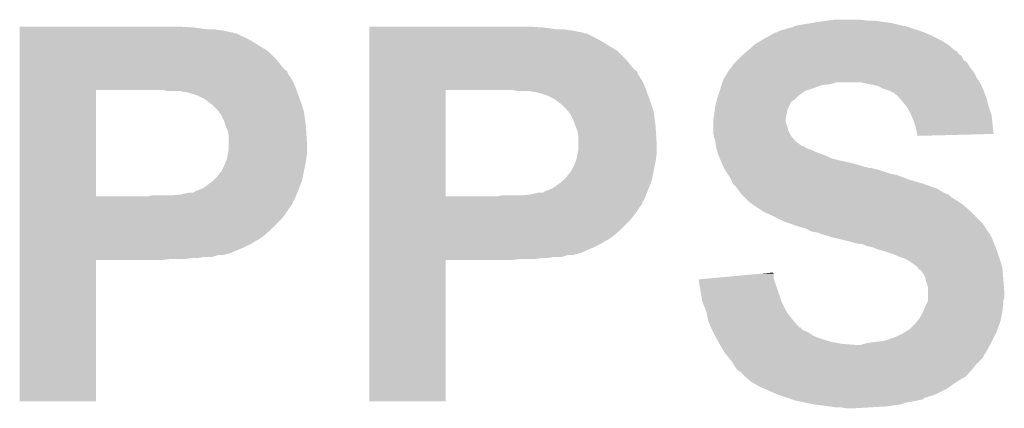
# Model space of a CAD drawing. Extents: x -1.4 to 24.2, y -3.9 to 53.4.
# Tile 54 of 56: x 18.5 to 21.1, y 48.9 to 49.9. Entities that reach past the tile are written whole.
import ezdxf

# ---------------------------------------------------------------- set-up
doc = ezdxf.new("R2010")
doc.units = 0
doc.layers.add('XSENSE_MTI-8_CLICK_V102_GTO', color=11, linetype='CONTINUOUS')

msp = doc.modelspace()

# ---------------------------------------------------------------- linework, layer by layer
at = {"layer": 'XSENSE_MTI-8_CLICK_V102_GTO'}
for points in [[(20.60194, 49.92624), (20.62099, 49.92878), (20.76196, 49.92624), (20.74418, 49.92878)], [(20.62099, 49.92878), (20.640042, 49.93132), (20.726402, 49.92878), (20.708618, 49.93132)], [(18.5217, 49.911), (18.521702, 49.91354), (18.9738, 49.911), (18.93316, 49.91354)], [(18.5217, 49.90592), (18.5217, 49.911), (19.011902, 49.90592), (18.9738, 49.911)], [(18.5217, 49.90338), (18.5217, 49.90592), (19.047458, 49.90338), (19.02968, 49.90592)], [(18.5217, 49.8983), (18.5217, 49.90338), (19.072862, 49.8983), (19.047458, 49.90338)], [(19.43102, 49.911), (19.431022, 49.91354), (19.88312, 49.911), (19.84248, 49.91354)], [(19.43102, 49.90592), (19.43102, 49.911), (19.921222, 49.90592), (19.88312, 49.911)], [(19.43102, 49.90338), (19.43102, 49.90592), (19.956778, 49.90338), (19.939, 49.90592)], [(19.43102, 49.8983), (19.43102, 49.90338), (19.982182, 49.8983), (19.956778, 49.90338)], [(20.490184, 49.898302), (20.500342, 49.903382), (20.873712, 49.898302), (20.858472, 49.903382)], [(20.500342, 49.903382), (20.510498, 49.90592), (20.858472, 49.903382), (20.850856, 49.90592)], [(20.510498, 49.90592), (20.51812, 49.908458), (20.850856, 49.90592), (20.843242, 49.908458)], [(20.51812, 49.908458), (20.528282, 49.911002), (20.843242, 49.908458), (20.83561, 49.911002)], [(20.528282, 49.911002), (20.534624, 49.913538), (20.83561, 49.911002), (20.828, 49.913538)], [(20.534624, 49.913538), (20.540982, 49.91608), (20.828, 49.913538), (20.816564, 49.91608)], [(20.540982, 49.91608), (20.5867, 49.9237), (20.816564, 49.91608), (20.782278, 49.9237)], [(20.5867, 49.9237), (20.60194, 49.92624), (20.782278, 49.9237), (20.76196, 49.92624)], [(18.5217, 49.898298), (18.5217, 49.8983), (19.075404, 49.898298), (19.072862, 49.8983)], [(18.5217, 49.89576), (18.5217, 49.898298), (19.080484, 49.89576), (19.075404, 49.898298)], [(18.5217, 49.895758), (18.5217, 49.89576), (19.085564, 49.895758), (19.080484, 49.89576)], [(18.5217, 49.87798), (18.5217, 49.895758), (19.121118, 49.87798), (19.085564, 49.895758)], [(18.5217, 49.86528), (18.5217, 49.87798), (19.14144, 49.86528), (19.121118, 49.87798)], [(19.43102, 49.898298), (19.43102, 49.8983), (19.984724, 49.898298), (19.982182, 49.8983)], [(19.43102, 49.89576), (19.43102, 49.898298), (19.989804, 49.89576), (19.984724, 49.898298)], [(19.43102, 49.895758), (19.43102, 49.89576), (19.994884, 49.895758), (19.989804, 49.89576)], [(19.43102, 49.87798), (19.43102, 49.895758), (20.030438, 49.87798), (19.994884, 49.895758)], [(19.43102, 49.86528), (19.43102, 49.87798), (20.05076, 49.86528), (20.030438, 49.87798)], [(20.434302, 49.867822), (20.451232, 49.87798), (20.933154, 49.867822), (20.916898, 49.87798)], [(20.451232, 49.87798), (20.4597, 49.88306), (20.916898, 49.87798), (20.90674, 49.88306)], [(20.4597, 49.88306), (20.469014, 49.88814), (20.90674, 49.88306), (20.89658, 49.88814)], [(20.469014, 49.88814), (20.487646, 49.8983), (20.89658, 49.88814), (20.873718, 49.8983)], [(20.487646, 49.8983), (20.490184, 49.898302), (20.873718, 49.8983), (20.873712, 49.898302)], [(18.5217, 49.850038), (18.5217, 49.86528), (19.166842, 49.850038), (19.14144, 49.86528)], [(18.5217, 49.827178), (18.5217, 49.850038), (19.189702, 49.827178), (19.166842, 49.850038)], [(19.43102, 49.850038), (19.43102, 49.86528), (20.076162, 49.850038), (20.05076, 49.86528)], [(19.43102, 49.827178), (19.43102, 49.850038), (20.099022, 49.827178), (20.076162, 49.850038)], [(20.411012, 49.847496), (20.413972, 49.850034), (20.960082, 49.847496), (20.957546, 49.850034)], [(20.413972, 49.850034), (20.41398, 49.85004), (20.957546, 49.850034), (20.955006, 49.85004)], [(20.41398, 49.85004), (20.431396, 49.86528), (20.955006, 49.85004), (20.937222, 49.86528)], [(20.431396, 49.86528), (20.434302, 49.867822), (20.937222, 49.86528), (20.933154, 49.867822)], [(18.521698, 49.801778), (18.5217, 49.827178), (19.210024, 49.801778), (19.189702, 49.827178)], [(19.431018, 49.801778), (19.43102, 49.827178), (20.119344, 49.801778), (20.099022, 49.827178)], [(20.3835, 49.8221), (20.38858, 49.82718), (20.982094, 49.8221), (20.975324, 49.82718)], [(20.38858, 49.82718), (20.3962, 49.8348), (20.975324, 49.82718), (20.971512, 49.8348)], [(20.3962, 49.8348), (20.399156, 49.837334), (20.971512, 49.8348), (20.970242, 49.837334)], [(20.399156, 49.837334), (20.40509, 49.84242), (20.970242, 49.837334), (20.962624, 49.84242)], [(20.40509, 49.84242), (20.411012, 49.847496), (20.962624, 49.84242), (20.960082, 49.847496)], [(18.521698, 49.799238), (18.521698, 49.801778), (19.2151, 49.799238), (19.210024, 49.801778)], [(18.521698, 49.796696), (18.521698, 49.799238), (19.21764, 49.796696), (19.2151, 49.799238)], [(19.431018, 49.799238), (19.431018, 49.801778), (20.12442, 49.799238), (20.119344, 49.801778)], [(19.431018, 49.796696), (19.431018, 49.799238), (20.12696, 49.796696), (20.12442, 49.799238)], [(20.36267, 49.794158), (20.365722, 49.799242), (21.003262, 49.794158), (20.999196, 49.799242)], [(20.365722, 49.799242), (20.36826, 49.80178), (20.999196, 49.799242), (20.997166, 49.80178)], [(20.36826, 49.80178), (20.371646, 49.80686), (20.997166, 49.80178), (20.9931, 49.80686)], [(20.371646, 49.80686), (20.37334, 49.8094), (20.9931, 49.80686), (20.991576, 49.8094)], [(20.37334, 49.8094), (20.381464, 49.819556), (20.991576, 49.8094), (20.985482, 49.819556)], [(20.381464, 49.819556), (20.3835, 49.8221), (20.985482, 49.819556), (20.982094, 49.8221)], [(18.521698, 49.789076), (18.521698, 49.796696), (19.220182, 49.789076), (19.21764, 49.796696)], [(18.521698, 49.773838), (18.521698, 49.789076), (19.23034, 49.773838), (19.220182, 49.789076)], [(18.521698, 49.76368), (18.521698, 49.773838), (19.23542, 49.76368), (19.23034, 49.773838)], [(19.431018, 49.789076), (19.431018, 49.796696), (20.129502, 49.789076), (20.12696, 49.796696)], [(19.431018, 49.773838), (19.431018, 49.789076), (20.13966, 49.773838), (20.129502, 49.789076)], [(19.431018, 49.76368), (19.431018, 49.773838), (20.14474, 49.76368), (20.13966, 49.773838)], [(20.348954, 49.76876), (20.35048, 49.773842), (21.017654, 49.76876), (21.014266, 49.773842)], [(20.35048, 49.773842), (20.353524, 49.778918), (21.014266, 49.773842), (21.010882, 49.778918)], [(20.353524, 49.778918), (20.36267, 49.794158), (21.010882, 49.778918), (21.003262, 49.794158)], [(18.521692, 49.471602), (18.521698, 49.74842), (18.7198, 49.471602), (18.719802, 49.74842)], [(18.521698, 49.75098), (18.521698, 49.76368), (19.2405, 49.75098), (19.23542, 49.76368)], [(18.521698, 49.74844), (18.521698, 49.75098), (19.241424, 49.74844), (19.2405, 49.75098)], [(18.521698, 49.74842), (18.521698, 49.74844), (18.719802, 49.74842), (18.86712, 49.74844)], [(18.905222, 49.7459), (18.892522, 49.74844), (19.242348, 49.7459), (19.241424, 49.74844)], [(19.431012, 49.471602), (19.431018, 49.74842), (19.62912, 49.471602), (19.629122, 49.74842)], [(19.431018, 49.75098), (19.431018, 49.76368), (20.14982, 49.75098), (20.14474, 49.76368)], [(19.431018, 49.74844), (19.431018, 49.75098), (20.150744, 49.74844), (20.14982, 49.75098)], [(19.431018, 49.74842), (19.431018, 49.74844), (19.629122, 49.74842), (19.7739, 49.74844)], [(19.814542, 49.7459), (19.801842, 49.74844), (20.151668, 49.7459), (20.150744, 49.74844)], [(20.342012, 49.745898), (20.34286, 49.74844), (20.563838, 49.745898), (20.571462, 49.74844)], [(20.34286, 49.74844), (20.344382, 49.75352), (20.571462, 49.74844), (20.5867, 49.75352)], [(20.344382, 49.75352), (20.346668, 49.761138), (20.5867, 49.75352), (20.607016, 49.761138)], [(20.346668, 49.761138), (20.34743, 49.76368), (20.607016, 49.761138), (20.629878, 49.76368)], [(20.34743, 49.76368), (20.348954, 49.76876), (20.629878, 49.76368), (20.647656, 49.76876)], [(20.73148, 49.76368), (20.706078, 49.76876), (21.02104, 49.76368), (21.017654, 49.76876)], [(20.754338, 49.758602), (20.73148, 49.76368), (21.023218, 49.758602), (21.02104, 49.76368)], [(20.76958, 49.75098), (20.754338, 49.758602), (21.026484, 49.75098), (21.023218, 49.758602)], [(20.784818, 49.7459), (20.76958, 49.75098), (21.02866, 49.7459), (21.026484, 49.75098)], [(18.948402, 49.74336), (18.938242, 49.7459), (19.243272, 49.74336), (19.242348, 49.7459)], [(18.97126, 49.73828), (18.953484, 49.74336), (19.24512, 49.73828), (19.243272, 49.74336)], [(18.9865, 49.7332), (18.97126, 49.73828), (19.246966, 49.7332), (19.24512, 49.73828)], [(19.00174, 49.725578), (18.9865, 49.7332), (19.249738, 49.725578), (19.246966, 49.7332)], [(19.005124, 49.72304), (19.00174, 49.725578), (19.25066, 49.72304), (19.249738, 49.725578)], [(19.02206, 49.710338), (19.005124, 49.72304), (19.254894, 49.710338), (19.25066, 49.72304)], [(19.857722, 49.74336), (19.847562, 49.7459), (20.152592, 49.74336), (20.151668, 49.7459)], [(19.88058, 49.73828), (19.862804, 49.74336), (20.15444, 49.73828), (20.152592, 49.74336)], [(19.89582, 49.7332), (19.88058, 49.73828), (20.156286, 49.7332), (20.15444, 49.73828)], [(19.91106, 49.725578), (19.89582, 49.7332), (20.159058, 49.725578), (20.156286, 49.7332)], [(19.914444, 49.72304), (19.91106, 49.725578), (20.15998, 49.72304), (20.159058, 49.725578)], [(19.93138, 49.710338), (19.914444, 49.72304), (20.164214, 49.710338), (20.15998, 49.72304)], [(20.333332, 49.717954), (20.334604, 49.72304), (20.528278, 49.717954), (20.5359, 49.72304)], [(20.334604, 49.72304), (20.33524, 49.725578), (20.5359, 49.72304), (20.538438, 49.725578)], [(20.33524, 49.725578), (20.337778, 49.733198), (20.538438, 49.725578), (20.546058, 49.733198)], [(20.337778, 49.733198), (20.342012, 49.745898), (20.546058, 49.733198), (20.563838, 49.745898)], [(20.794976, 49.740822), (20.784818, 49.7459), (21.030566, 49.740822), (21.02866, 49.7459)], [(20.800054, 49.735746), (20.794976, 49.740822), (21.032468, 49.735746), (21.030566, 49.740822)], [(20.802592, 49.73574), (20.800054, 49.735746), (21.03247, 49.73574), (21.032468, 49.735746)], [(20.811064, 49.725578), (20.802592, 49.73574), (21.03628, 49.725578), (21.03247, 49.73574)], [(20.827998, 49.705262), (20.811064, 49.725578), (21.04136, 49.705262), (21.03628, 49.725578)], [(19.034762, 49.697638), (19.02206, 49.710338), (19.259128, 49.697638), (19.254894, 49.710338)], [(19.038826, 49.692558), (19.034762, 49.697638), (19.26082, 49.692558), (19.259128, 49.697638)], [(19.944082, 49.697638), (19.93138, 49.710338), (20.168448, 49.697638), (20.164214, 49.710338)], [(19.948146, 49.692558), (19.944082, 49.697638), (20.17014, 49.692558), (20.168448, 49.697638)], [(20.32762, 49.68494), (20.329206, 49.697638), (20.51558, 49.68494), (20.51812, 49.697638)], [(20.329206, 49.697638), (20.33016, 49.70526), (20.51812, 49.697638), (20.52193, 49.70526)], [(20.33016, 49.70526), (20.333332, 49.717954), (20.52193, 49.70526), (20.528278, 49.717954)], [(20.828, 49.705258), (20.827998, 49.705262), (21.041362, 49.705258), (21.04136, 49.705262)], [(20.83816, 49.687482), (20.828, 49.705258), (21.047286, 49.687482), (21.041362, 49.705258)], [(19.044922, 49.684938), (19.038826, 49.692558), (19.261838, 49.684938), (19.26082, 49.692558)], [(19.05254, 49.669698), (19.044922, 49.684938), (19.26387, 49.669698), (19.261838, 49.684938)], [(19.954242, 49.684938), (19.948146, 49.692558), (20.171158, 49.684938), (20.17014, 49.692558)], [(19.96186, 49.669698), (19.954242, 49.684938), (20.17319, 49.669698), (20.171158, 49.684938)], [(20.32508, 49.672242), (20.32762, 49.68494), (20.51304, 49.672242), (20.51558, 49.68494)], [(20.32508, 49.672238), (20.32508, 49.672242), (20.51304, 49.672238), (20.51304, 49.672242)], [(20.32508, 49.667158), (20.32508, 49.672238), (20.513042, 49.667158), (20.51304, 49.672238)], [(20.84034, 49.682398), (20.83816, 49.687482), (21.04898, 49.682398), (21.047286, 49.687482)], [(20.84578, 49.669698), (20.84034, 49.682398), (21.050392, 49.669698), (21.04898, 49.682398)], [(19.05762, 49.65446), (19.05254, 49.669698), (19.2659, 49.65446), (19.26387, 49.669698)], [(19.0627, 49.641758), (19.05762, 49.65446), (19.266694, 49.641758), (19.2659, 49.65446)], [(19.96694, 49.65446), (19.96186, 49.669698), (20.17522, 49.65446), (20.17319, 49.669698)], [(19.97202, 49.641758), (19.96694, 49.65446), (20.176014, 49.641758), (20.17522, 49.65446)], [(20.32508, 49.65192), (20.32508, 49.667158), (20.518118, 49.65192), (20.513042, 49.667158)], [(20.32508, 49.641758), (20.32508, 49.65192), (20.52066, 49.641758), (20.518118, 49.65192)], [(20.849166, 49.65954), (20.84578, 49.669698), (21.05152, 49.65954), (21.050392, 49.669698)], [(20.850858, 49.65446), (20.849166, 49.65954), (21.052024, 49.65446), (21.05152, 49.65954)], [(20.8534, 49.64176), (20.850858, 49.65446), (21.053282, 49.64176), (21.052024, 49.65446)], [(19.06524, 49.629058), (19.0627, 49.641758), (19.267488, 49.629058), (19.266694, 49.641758)], [(19.06524, 49.613822), (19.06524, 49.629058), (19.26844, 49.613822), (19.267488, 49.629058)], [(19.97456, 49.629058), (19.97202, 49.641758), (20.176808, 49.629058), (20.176014, 49.641758)], [(19.97456, 49.613822), (19.97456, 49.629058), (20.17776, 49.613822), (20.176808, 49.629058)], [(20.32508, 49.636682), (20.32508, 49.641758), (20.5232, 49.636682), (20.52066, 49.641758)], [(20.326352, 49.6316), (20.32508, 49.636682), (20.525742, 49.6316), (20.5232, 49.636682)], [(20.328892, 49.62144), (20.326352, 49.6316), (20.533362, 49.62144), (20.525742, 49.6316)], [(20.33016, 49.61636), (20.328892, 49.62144), (20.538442, 49.61636), (20.533362, 49.62144)], [(20.855306, 49.63414), (20.8534, 49.64176), (21.054036, 49.63414), (21.053282, 49.64176)], [(20.85594, 49.631602), (20.855306, 49.63414), (20.954634, 49.631602), (21.054036, 49.63414)], [(20.85594, 49.629082), (20.85594, 49.631602), (20.85594, 49.629082), (20.954634, 49.631602)], [(19.062698, 49.5808), (19.06524, 49.593498), (19.26844, 49.5808), (19.26844, 49.593498)], [(19.06524, 49.593498), (19.06524, 49.613822), (19.26844, 49.593498), (19.26844, 49.613822)], [(19.972018, 49.5808), (19.97456, 49.593498), (20.17776, 49.5808), (20.17776, 49.593498)], [(19.97456, 49.593498), (19.97456, 49.613822), (20.17776, 49.593498), (20.17776, 49.613822)], [(20.330886, 49.61128), (20.33016, 49.61636), (20.54352, 49.61128), (20.538442, 49.61636)], [(20.331612, 49.606198), (20.330886, 49.61128), (20.551142, 49.606198), (20.54352, 49.61128)], [(20.331976, 49.60366), (20.331612, 49.606198), (20.553684, 49.60366), (20.551142, 49.606198)], [(20.332338, 49.601118), (20.331976, 49.60366), (20.561304, 49.601118), (20.553684, 49.60366)], [(20.3327, 49.598582), (20.332338, 49.601118), (20.565108, 49.598582), (20.561304, 49.601118)], [(20.333428, 49.596038), (20.3327, 49.598582), (20.568922, 49.596038), (20.565108, 49.598582)], [(20.334152, 49.5935), (20.333428, 49.596038), (20.579082, 49.5935), (20.568922, 49.596038)], [(20.335602, 49.58842), (20.334152, 49.5935), (20.58924, 49.58842), (20.579082, 49.5935)], [(19.058128, 49.563022), (19.060158, 49.568098), (19.2659, 49.563022), (19.266624, 49.568098)], [(19.060158, 49.568098), (19.062698, 49.5808), (19.266624, 49.568098), (19.26844, 49.5808)], [(19.967448, 49.563022), (19.969478, 49.568098), (20.17522, 49.563022), (20.175944, 49.568098)], [(19.969478, 49.568098), (19.972018, 49.5808), (20.175944, 49.568098), (20.17776, 49.5808)], [(20.337054, 49.58334), (20.335602, 49.58842), (20.601938, 49.58334), (20.58924, 49.58842)], [(20.337778, 49.5808), (20.337054, 49.58334), (20.60956, 49.5808), (20.601938, 49.58334)], [(20.338868, 49.57826), (20.337778, 49.5808), (20.61718, 49.57826), (20.60956, 49.5808)], [(20.342134, 49.570638), (20.338868, 49.57826), (20.632422, 49.570638), (20.61718, 49.57826)], [(20.344312, 49.56556), (20.342134, 49.570638), (20.65274, 49.56556), (20.632422, 49.570638)], [(19.044918, 49.53508), (19.05508, 49.5554), (19.26031, 49.53508), (19.264374, 49.5554)], [(19.05508, 49.5554), (19.058128, 49.563022), (19.264374, 49.5554), (19.2659, 49.563022)], [(19.954238, 49.53508), (19.9644, 49.5554), (20.16963, 49.53508), (20.173694, 49.5554)], [(19.9644, 49.5554), (19.967448, 49.563022), (20.173694, 49.5554), (20.17522, 49.563022)], [(20.346488, 49.56048), (20.344312, 49.56556), (20.6756, 49.56048), (20.65274, 49.56556)], [(20.348666, 49.5554), (20.346488, 49.56048), (20.695918, 49.5554), (20.6756, 49.56048)], [(20.351932, 49.54778), (20.348666, 49.5554), (20.721322, 49.54778), (20.695918, 49.5554)], [(20.351934, 49.547778), (20.351932, 49.54778), (20.723864, 49.547778), (20.721322, 49.54778)], [(20.35302, 49.54524), (20.351934, 49.547778), (20.728944, 49.54524), (20.723864, 49.547778)], [(20.356254, 49.54016), (20.35302, 49.54524), (20.756878, 49.54016), (20.736562, 49.54524)], [(19.024598, 49.51222), (19.034758, 49.52238), (19.255738, 49.51222), (19.25777, 49.52238)], [(19.034758, 49.52238), (19.04238, 49.532538), (19.25777, 49.52238), (19.259802, 49.532538)], [(19.04238, 49.532538), (19.044918, 49.53508), (19.259802, 49.532538), (19.26031, 49.53508)], [(19.933918, 49.51222), (19.944078, 49.52238), (20.165058, 49.51222), (20.16709, 49.52238)], [(19.944078, 49.52238), (19.9517, 49.532538), (20.16709, 49.52238), (20.169122, 49.532538)], [(19.9517, 49.532538), (19.954238, 49.53508), (20.169122, 49.532538), (20.16963, 49.53508)], [(20.362718, 49.53), (20.356254, 49.54016), (20.78736, 49.53), (20.756878, 49.54016)], [(20.364336, 49.527458), (20.362718, 49.53), (20.802602, 49.527458), (20.78736, 49.53)], [(20.370798, 49.5173), (20.364336, 49.527458), (20.829014, 49.5173), (20.802602, 49.527458)], [(20.371816, 49.51476), (20.370798, 49.5173), (20.835618, 49.51476), (20.829014, 49.5173)], [(18.98904, 49.48936), (18.99666, 49.4919), (19.246592, 49.48936), (19.247608, 49.4919)], [(18.99666, 49.4919), (19.00428, 49.49698), (19.247608, 49.4919), (19.24964, 49.49698)], [(19.00428, 49.49698), (19.024594, 49.512218), (19.24964, 49.49698), (19.255738, 49.512218)], [(19.024594, 49.512218), (19.024598, 49.51222), (19.255738, 49.512218), (19.255738, 49.51222)], [(19.89836, 49.48936), (19.90598, 49.4919), (20.155912, 49.48936), (20.156928, 49.4919)], [(19.90598, 49.4919), (19.9136, 49.49698), (20.156928, 49.4919), (20.15896, 49.49698)], [(19.9136, 49.49698), (19.933914, 49.512218), (20.15896, 49.49698), (20.165058, 49.512218)], [(19.933914, 49.512218), (19.933918, 49.51222), (20.165058, 49.512218), (20.165058, 49.51222)], [(20.37588, 49.504604), (20.371816, 49.51476), (20.871166, 49.504604), (20.835618, 49.51476)], [(20.375884, 49.5046), (20.37588, 49.504604), (20.87118, 49.5046), (20.871166, 49.504604)], [(20.386038, 49.49444), (20.375884, 49.5046), (20.89963, 49.49444), (20.87118, 49.5046)], [(20.387944, 49.4919), (20.386038, 49.49444), (20.906742, 49.4919), (20.89963, 49.49444)], [(20.39366, 49.48428), (20.387944, 49.4919), (20.91944, 49.48428), (20.906742, 49.4919)], [(18.52169, 49.46142), (18.521692, 49.47158), (19.235416, 49.46142), (19.23948, 49.47158)], [(18.521692, 49.47158), (18.521692, 49.471602), (18.854418, 49.47158), (18.7198, 49.471602)], [(18.854418, 49.47158), (18.864578, 49.47412), (19.23948, 49.47158), (19.240496, 49.47412)], [(18.915382, 49.47412), (18.940778, 49.47666), (19.240496, 49.47412), (19.241512, 49.47666)], [(18.940778, 49.47666), (18.963638, 49.48174), (19.241512, 49.47666), (19.243544, 49.48174)], [(18.973796, 49.48174), (18.981414, 49.486816), (19.243544, 49.48174), (19.245574, 49.486816)], [(18.981414, 49.486816), (18.983956, 49.48682), (19.245574, 49.486816), (19.245576, 49.48682)], [(18.983956, 49.48682), (18.98904, 49.48936), (19.245576, 49.48682), (19.246592, 49.48936)], [(19.43101, 49.46142), (19.431012, 49.47158), (20.144736, 49.46142), (20.1488, 49.47158)], [(19.431012, 49.47158), (19.431012, 49.471602), (19.763738, 49.47158), (19.62912, 49.471602)], [(19.763738, 49.47158), (19.773898, 49.47412), (20.1488, 49.47158), (20.149816, 49.47412)], [(19.824702, 49.47412), (19.850098, 49.47666), (20.149816, 49.47412), (20.150832, 49.47666)], [(19.850098, 49.47666), (19.872958, 49.48174), (20.150832, 49.47666), (20.152864, 49.48174)], [(19.883116, 49.48174), (19.890734, 49.486816), (20.152864, 49.48174), (20.154894, 49.486816)], [(19.890734, 49.486816), (19.893276, 49.48682), (20.154894, 49.486816), (20.154896, 49.48682)], [(19.893276, 49.48682), (19.89836, 49.48936), (20.154896, 49.48682), (20.155912, 49.48936)], [(20.39874, 49.47666), (20.39366, 49.48428), (20.934684, 49.47666), (20.91944, 49.48428)], [(20.398746, 49.476654), (20.39874, 49.47666), (20.937226, 49.476654), (20.934684, 49.47666)], [(20.406362, 49.469038), (20.398746, 49.476654), (20.944842, 49.469038), (20.937226, 49.476654)], [(20.413978, 49.461422), (20.406362, 49.469038), (20.95754, 49.461422), (20.944842, 49.469038)], [(18.52169, 49.458876), (18.52169, 49.46142), (19.23288, 49.458876), (19.235416, 49.46142)], [(18.52169, 49.451258), (18.52169, 49.458876), (19.230338, 49.451258), (19.23288, 49.458876)], [(18.52169, 49.4411), (18.52169, 49.451258), (19.22272, 49.4411), (19.230338, 49.451258)], [(18.52169, 49.42586), (18.52169, 49.4411), (19.21256, 49.42586), (19.22272, 49.4411)], [(19.43101, 49.458876), (19.43101, 49.46142), (20.1422, 49.458876), (20.144736, 49.46142)], [(19.43101, 49.451258), (19.43101, 49.458876), (20.139658, 49.451258), (20.1422, 49.458876)], [(19.43101, 49.4411), (19.43101, 49.451258), (20.13204, 49.4411), (20.139658, 49.451258)], [(19.43101, 49.42586), (19.43101, 49.4411), (20.12188, 49.42586), (20.13204, 49.4411)], [(20.41398, 49.46142), (20.413978, 49.461422), (20.957544, 49.46142), (20.95754, 49.461422)], [(20.42668, 49.45126), (20.41398, 49.46142), (20.972782, 49.45126), (20.957544, 49.46142)], [(20.449538, 49.436022), (20.42668, 49.45126), (20.99056, 49.436022), (20.972782, 49.45126)], [(18.52169, 49.41316), (18.52169, 49.42586), (19.2024, 49.41316), (19.21256, 49.42586)], [(19.43101, 49.41316), (19.43101, 49.42586), (20.11172, 49.41316), (20.12188, 49.42586)], [(20.457158, 49.430942), (20.449538, 49.436022), (20.99564, 49.430942), (20.99056, 49.436022)], [(20.47494, 49.42332), (20.457158, 49.430942), (21.003262, 49.42332), (20.99564, 49.430942)], [(20.5105, 49.40554), (20.47494, 49.42332), (21.021042, 49.40554), (21.003262, 49.42332)], [(18.521688, 49.38014), (18.52169, 49.41316), (19.16938, 49.38014), (19.2024, 49.41316)], [(19.431008, 49.38014), (19.43101, 49.41316), (20.0787, 49.38014), (20.11172, 49.41316)], [(20.52574, 49.40046), (20.5105, 49.40554), (21.02612, 49.40046), (21.021042, 49.40554)], [(20.5486, 49.39284), (20.52574, 49.40046), (21.031202, 49.39284), (21.02612, 49.40046)], [(20.566378, 49.387762), (20.5486, 49.39284), (21.034586, 49.387762), (21.031202, 49.39284)], [(18.521688, 49.3649), (18.521688, 49.38014), (19.151594, 49.3649), (19.16938, 49.38014)], [(18.521688, 49.364894), (18.521688, 49.3649), (19.149054, 49.364894), (19.151594, 49.3649)], [(18.521688, 49.359818), (18.521688, 49.364894), (19.143976, 49.359818), (19.149054, 49.364894)], [(19.431008, 49.3649), (19.431008, 49.38014), (20.060914, 49.3649), (20.0787, 49.38014)], [(19.431008, 49.364894), (19.431008, 49.3649), (20.058374, 49.364894), (20.060914, 49.3649)], [(19.431008, 49.359818), (19.431008, 49.364894), (20.053296, 49.359818), (20.058374, 49.364894)], [(20.581618, 49.380142), (20.566378, 49.387762), (21.039666, 49.380142), (21.034586, 49.387762)], [(20.596858, 49.3776), (20.581618, 49.380142), (21.041362, 49.3776), (21.039666, 49.380142)], [(20.596864, 49.377598), (20.596858, 49.3776), (21.041362, 49.377598), (21.041362, 49.3776)], [(20.603222, 49.375056), (20.596864, 49.377598), (21.043902, 49.375056), (21.041362, 49.377598)], [(20.609558, 49.372522), (20.603222, 49.375056), (21.04517, 49.372522), (21.043902, 49.375056)], [(20.61972, 49.369978), (20.609558, 49.372522), (21.046442, 49.369978), (21.04517, 49.372522)], [(20.627338, 49.36744), (20.61972, 49.369978), (21.04771, 49.36744), (21.046442, 49.369978)], [(20.632416, 49.364902), (20.627338, 49.36744), (21.04898, 49.364902), (21.04771, 49.36744)], [(20.634958, 49.3649), (20.632416, 49.364902), (21.04898, 49.3649), (21.04898, 49.364902)], [(20.65782, 49.35982), (20.634958, 49.3649), (21.051012, 49.35982), (21.04898, 49.3649)], [(18.521688, 49.35474), (18.521688, 49.359818), (19.133822, 49.35474), (19.143976, 49.359818)], [(18.521688, 49.34712), (18.521688, 49.35474), (19.12112, 49.34712), (19.133822, 49.35474)], [(18.521688, 49.3395), (18.521688, 49.34712), (19.10588, 49.3395), (19.12112, 49.34712)], [(18.521688, 49.32426), (18.521688, 49.3395), (19.070318, 49.32426), (19.10588, 49.3395)], [(19.431008, 49.35474), (19.431008, 49.359818), (20.043142, 49.35474), (20.053296, 49.359818)], [(19.431008, 49.34712), (19.431008, 49.35474), (20.03044, 49.34712), (20.043142, 49.35474)], [(19.431008, 49.3395), (19.431008, 49.34712), (20.0152, 49.3395), (20.03044, 49.34712)], [(19.431008, 49.32426), (19.431008, 49.3395), (19.979638, 49.32426), (20.0152, 49.3395)], [(20.67814, 49.35474), (20.65782, 49.35982), (21.053044, 49.35474), (21.051012, 49.35982)], [(20.68703, 49.3522), (20.67814, 49.35474), (21.05406, 49.3522), (21.053044, 49.35474)], [(20.695918, 49.34966), (20.68703, 49.3522), (21.05515, 49.34966), (21.05406, 49.3522)], [(20.713696, 49.34712), (20.695918, 49.34966), (21.056238, 49.34712), (21.05515, 49.34966)], [(20.726398, 49.342042), (20.713696, 49.34712), (21.058414, 49.342042), (21.056238, 49.34712)], [(20.739098, 49.3395), (20.726398, 49.342042), (21.059504, 49.3395), (21.058414, 49.342042)], [(20.7518, 49.33442), (20.739098, 49.3395), (21.06168, 49.33442), (21.059504, 49.3395)], [(18.521688, 49.31918), (18.521688, 49.32426), (19.049998, 49.31918), (19.070318, 49.32426)], [(18.521688, 49.319178), (18.521688, 49.31918), (19.037298, 49.319178), (19.049998, 49.31918)], [(18.521688, 49.3141), (18.521688, 49.319178), (19.022056, 49.3141), (19.037298, 49.319178)], [(18.521688, 49.31156), (18.521688, 49.3141), (18.986498, 49.31156), (18.999198, 49.3141)], [(19.431008, 49.31918), (19.431008, 49.32426), (19.959318, 49.31918), (19.979638, 49.32426)], [(19.431008, 49.319178), (19.431008, 49.31918), (19.946618, 49.319178), (19.959318, 49.31918)], [(19.431008, 49.3141), (19.431008, 49.319178), (19.931376, 49.3141), (19.946618, 49.319178)], [(19.431008, 49.31156), (19.431008, 49.3141), (19.895818, 49.31156), (19.908518, 49.3141)], [(20.759422, 49.33188), (20.7518, 49.33442), (21.062528, 49.33188), (21.06168, 49.33442)], [(20.76958, 49.329338), (20.759422, 49.33188), (21.063374, 49.329338), (21.062528, 49.33188)], [(20.79244, 49.32172), (20.76958, 49.329338), (21.065914, 49.32172), (21.063374, 49.329338)], [(20.810222, 49.3141), (20.79244, 49.32172), (21.068454, 49.3141), (21.065914, 49.32172)], [(20.817842, 49.31156), (20.810222, 49.3141), (21.0693, 49.31156), (21.068454, 49.3141)], [(18.52168, 48.938202), (18.521688, 49.306458), (18.719778, 48.938202), (18.7198, 49.306458)], [(18.521688, 49.30902), (18.521688, 49.31156), (18.953478, 49.30902), (18.97126, 49.31156)], [(18.521688, 49.30648), (18.521688, 49.30902), (18.895058, 49.30648), (18.91538, 49.30902)], [(18.521688, 49.306458), (18.521688, 49.30648), (18.7198, 49.306458), (18.895058, 49.30648)], [(19.431, 48.938202), (19.431008, 49.306458), (19.629098, 48.938202), (19.62912, 49.306458)], [(19.431008, 49.30902), (19.431008, 49.31156), (19.862798, 49.30902), (19.88058, 49.31156)], [(19.431008, 49.30648), (19.431008, 49.30902), (19.804378, 49.30648), (19.8247, 49.30902)], [(19.431008, 49.306458), (19.431008, 49.30648), (19.62912, 49.306458), (19.804378, 49.30648)], [(20.82546, 49.30902), (20.817842, 49.31156), (21.070062, 49.30902), (21.0693, 49.31156)], [(20.838158, 49.301402), (20.82546, 49.30902), (21.072348, 49.301402), (21.070062, 49.30902)], [(20.84832, 49.29378), (20.838158, 49.301402), (21.074634, 49.29378), (21.072348, 49.301402)], [(20.855936, 49.2887), (20.84832, 49.29378), (21.076158, 49.2887), (21.074634, 49.29378)], [(20.85721, 49.286158), (20.855936, 49.2887), (21.07692, 49.286158), (21.076158, 49.2887)], [(20.314564, 49.258218), (20.45244, 49.270914), (20.482562, 49.258218), (20.48256, 49.270914)], [(20.45244, 49.270914), (20.480026, 49.273454), (20.48256, 49.270914), (20.480026, 49.273454)], [(20.858478, 49.283624), (20.85721, 49.286158), (21.077132, 49.283624), (21.07692, 49.286158)], [(20.861014, 49.281086), (20.858478, 49.283624), (21.077344, 49.281086), (21.077132, 49.283624)], [(20.86355, 49.28108), (20.861014, 49.281086), (21.077344, 49.28108), (21.077344, 49.281086)], [(20.871178, 49.27092), (20.86355, 49.28108), (21.07819, 49.27092), (21.077344, 49.28108)], [(20.87626, 49.260762), (20.871178, 49.27092), (21.079038, 49.260762), (21.07819, 49.27092)], [(20.877532, 49.25568), (20.87626, 49.260762), (21.07946, 49.25568), (21.079038, 49.260762)], [(20.287002, 49.25568), (20.314564, 49.258218), (20.483408, 49.25568), (20.482562, 49.258218)], [(20.29206, 49.2252), (20.287002, 49.25568), (20.493568, 49.2252), (20.483408, 49.25568)], [(20.878802, 49.2506), (20.877532, 49.25568), (21.079852, 49.2506), (21.07946, 49.25568)], [(20.88134, 49.242978), (20.878802, 49.2506), (21.080438, 49.242978), (21.079852, 49.2506)], [(20.88388, 49.232822), (20.88134, 49.242978), (21.08122, 49.232822), (21.080438, 49.242978)], [(20.29714, 49.197262), (20.29206, 49.2252), (20.50288, 49.197262), (20.493568, 49.2252)], [(20.88388, 49.222662), (20.88388, 49.232822), (21.082, 49.222662), (21.08122, 49.232822)], [(20.88388, 49.207418), (20.88388, 49.222662), (21.081998, 49.207418), (21.082, 49.222662)], [(20.297142, 49.19726), (20.29714, 49.197262), (20.50288, 49.19726), (20.50288, 49.197262)], [(20.307298, 49.171862), (20.297142, 49.19726), (20.515582, 49.171862), (20.50288, 49.19726)], [(20.870816, 49.171862), (20.87626, 49.18456), (21.07692, 49.171862), (21.078506, 49.18456)], [(20.87626, 49.18456), (20.880068, 49.19218), (21.078506, 49.18456), (21.07946, 49.19218)], [(20.880068, 49.19218), (20.883876, 49.199796), (21.07946, 49.19218), (21.07946, 49.199796)], [(20.883876, 49.199796), (20.88388, 49.199804), (21.07946, 49.199796), (21.079462, 49.199804)], [(20.88388, 49.199804), (20.88388, 49.207418), (21.079462, 49.199804), (21.081998, 49.207418)], [(20.3073, 49.17186), (20.307298, 49.171862), (20.515582, 49.17186), (20.515582, 49.171862)], [(20.311366, 49.15154), (20.3073, 49.17186), (20.53082, 49.15154), (20.515582, 49.17186)], [(20.861022, 49.154082), (20.86864, 49.166782), (21.073362, 49.154082), (21.075902, 49.166782)], [(20.86864, 49.166782), (20.870816, 49.171862), (21.075902, 49.166782), (21.07692, 49.171862)], [(20.31238, 49.146462), (20.311366, 49.15154), (20.535266, 49.146462), (20.53082, 49.15154)], [(20.319154, 49.13122), (20.31238, 49.146462), (20.548608, 49.13122), (20.535266, 49.146462)], [(20.835622, 49.126142), (20.850862, 49.141382), (21.06445, 49.126142), (21.06999, 49.141382)], [(20.850862, 49.141382), (20.854924, 49.14646), (21.06999, 49.141382), (21.071838, 49.14646)], [(20.854924, 49.14646), (20.861022, 49.154082), (21.071838, 49.14646), (21.073362, 49.154082)], [(20.319158, 49.131214), (20.319154, 49.13122), (20.551146, 49.131214), (20.548608, 49.13122)], [(20.32254, 49.1236), (20.319158, 49.131214), (20.558764, 49.1236), (20.551146, 49.131214)], [(20.325082, 49.118518), (20.32254, 49.1236), (20.571462, 49.118518), (20.558764, 49.1236)], [(20.33016, 49.10836), (20.325082, 49.118518), (20.5867, 49.10836), (20.571462, 49.118518)], [(20.3327, 49.10328), (20.33016, 49.10836), (20.600246, 49.10328), (20.5867, 49.10836)], [(20.792438, 49.10328), (20.8153, 49.113442), (21.05406, 49.10328), (21.05914, 49.113442)], [(20.8153, 49.113442), (20.823424, 49.11852), (21.05914, 49.113442), (21.06168, 49.11852)], [(20.823424, 49.11852), (20.835622, 49.126142), (21.06168, 49.11852), (21.06445, 49.126142)], [(20.334152, 49.10074), (20.3327, 49.10328), (20.607018, 49.10074), (20.600246, 49.10328)], [(20.338506, 49.09312), (20.334152, 49.10074), (20.63242, 49.09312), (20.607018, 49.10074)], [(20.34141, 49.08804), (20.338506, 49.09312), (20.66036, 49.08804), (20.63242, 49.09312)], [(20.34286, 49.0855), (20.34141, 49.08804), (20.693378, 49.0855), (20.66036, 49.08804)], [(20.353018, 49.067722), (20.34286, 49.0855), (21.035128, 49.067722), (21.044824, 49.0855)], [(20.708624, 49.0855), (20.726402, 49.09058), (21.044824, 49.0855), (21.047594, 49.09058)], [(20.726402, 49.09058), (20.74672, 49.09312), (21.047594, 49.09058), (21.04898, 49.09312)], [(20.74672, 49.09312), (20.769582, 49.095662), (21.04898, 49.09312), (21.05025, 49.095662)], [(20.769582, 49.095662), (20.792438, 49.10328), (21.05025, 49.095662), (21.05406, 49.10328)], [(20.355058, 49.065174), (20.353018, 49.067722), (21.03374, 49.065174), (21.035128, 49.067722)], [(20.357084, 49.06264), (20.355058, 49.065174), (21.033718, 49.06264), (21.03374, 49.065174)], [(20.357096, 49.062626), (20.357084, 49.06264), (21.031194, 49.062626), (21.033718, 49.06264)], [(20.365212, 49.05248), (20.357096, 49.062626), (21.026118, 49.05248), (21.031194, 49.062626)], [(20.37334, 49.04232), (20.365212, 49.05248), (21.015958, 49.04232), (21.026118, 49.05248)], [(20.374864, 49.03978), (20.37334, 49.04232), (21.01342, 49.03978), (21.015958, 49.04232)], [(20.380958, 49.029622), (20.374864, 49.03978), (21.004954, 49.029622), (21.01342, 49.03978)], [(20.38477, 49.02454), (20.380958, 49.029622), (21.00072, 49.02454), (21.004954, 49.029622)], [(20.388578, 49.019462), (20.38477, 49.02454), (20.996276, 49.019462), (21.00072, 49.02454)], [(20.3962, 49.01438), (20.388578, 49.019462), (20.991828, 49.01438), (20.996276, 49.019462)], [(20.40636, 49.004218), (20.3962, 49.01438), (20.982938, 49.004218), (20.991828, 49.01438)], [(20.424138, 48.988982), (20.40636, 49.004218), (20.95754, 48.988982), (20.982938, 49.004218)], [(20.42414, 48.98898), (20.424138, 48.988982), (20.957536, 48.98898), (20.95754, 48.988982)], [(20.447, 48.97628), (20.42414, 48.98898), (20.939394, 48.97628), (20.957536, 48.98898)], [(20.458432, 48.9712), (20.447, 48.97628), (20.932138, 48.9712), (20.939394, 48.97628)], [(20.492722, 48.95596), (20.458432, 48.9712), (20.901656, 48.95596), (20.932138, 48.9712)], [(20.492742, 48.955954), (20.492722, 48.95596), (20.899114, 48.955954), (20.901656, 48.95596)], [(20.500344, 48.95342), (20.492742, 48.955954), (20.896574, 48.95342), (20.899114, 48.955954)], [(20.50035, 48.953418), (20.500344, 48.95342), (20.894038, 48.953418), (20.896574, 48.95342)], [(20.507958, 48.950882), (20.50035, 48.953418), (20.88642, 48.950882), (20.894038, 48.953418)], [(18.719778, 48.93818), (18.52168, 48.938202), (18.719778, 48.93818), (18.719778, 48.938202)], [(19.629098, 48.93818), (19.431, 48.938202), (19.629098, 48.93818), (19.629098, 48.938202)], [(20.515592, 48.948338), (20.507958, 48.950882), (20.876256, 48.948338), (20.88642, 48.950882)], [(20.530832, 48.943258), (20.515592, 48.948338), (20.868638, 48.943258), (20.876256, 48.948338)], [(20.53844, 48.940722), (20.530832, 48.943258), (20.855954, 48.940722), (20.868638, 48.943258)], [(20.550514, 48.93818), (20.53844, 48.940722), (20.84324, 48.93818), (20.855954, 48.940722)], [(20.562586, 48.935638), (20.550514, 48.93818), (20.827998, 48.935638), (20.84324, 48.93818)], [(20.586702, 48.93056), (20.562586, 48.935638), (20.812758, 48.93056), (20.827998, 48.935638)], [(20.62734, 48.92548), (20.586702, 48.93056), (20.7772, 48.92548), (20.812758, 48.93056)], [(20.642578, 48.92294), (20.62734, 48.92548), (20.73402, 48.92294), (20.7772, 48.92548)], [(20.670518, 48.9204), (20.657818, 48.92294), (20.690842, 48.9204), (20.73402, 48.92294)]]:
    msp.add_solid(points, dxfattribs=at)

doc.saveas('drawing.dxf')
